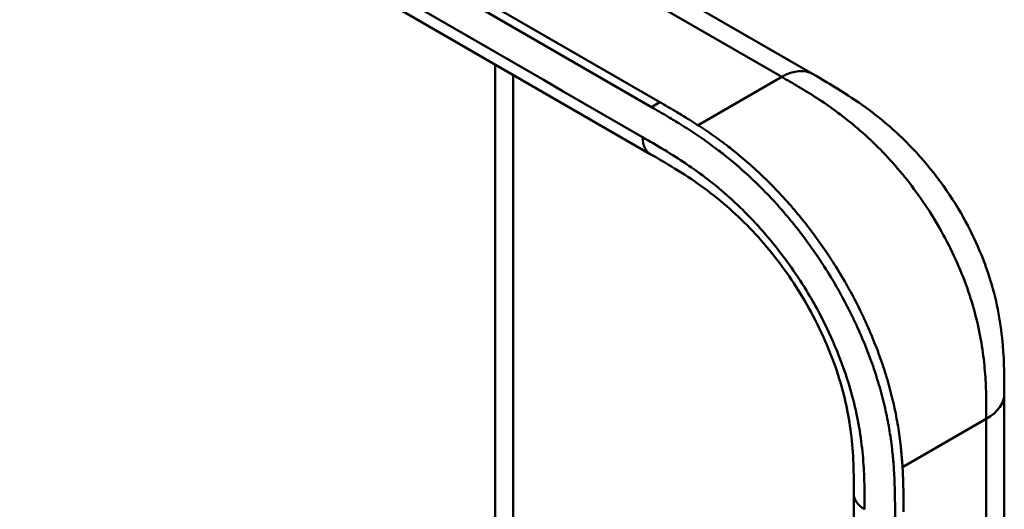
# Model space of a CAD drawing. Header units: millimetres. Extents: x 20 to 833, y 20 to 574.
# Tile 7 of 23: x 202 to 234, y 124 to 140. Entities that reach past the tile are written whole.
import ezdxf

# ---------------------------------------------------------------- set-up
doc = ezdxf.new("R2010")
doc.units = ezdxf.units.MM
doc.header["$LTSCALE"] = 2
doc.layers.add('Sichtbare Kanten(DIN)', color=7, linetype='Continuous', lineweight=50)
doc.layers.add('Sichtbare tangentiale Kanten(DIN)', color=7, linetype='Continuous', lineweight=50)

msp = doc.modelspace()

# ---------------------------------------------------------------- linework, layer by layer
at = {"layer": 'Sichtbare Kanten(DIN)'}
for p, q in [((178.053, 163.427), (222.878, 137.547)), ((222.604, 137.389), (177.778, 163.269)), ((222.57, 135.86), (181.579, 159.526)), ((217.921, 144.198), (227.85, 138.466)), ((217.525, 109.892), (217.525, 138.773)), ((222.57, 135.86), (222.57, 135.86)), ((234.09, 128.063), (234.09, 128.063)), ((229.193, 124.797), (229.193, 124.797)), ((229.193, 62.929), (229.193, 124.797))]:
    msp.add_line(p, q, dxfattribs=at)
for points, knots in [([(227.85, 138.466), (228.45, 138.119), (229.088, 137.744), (230.148, 136.951), (230.586, 136.573), (231.627, 135.509), (232.211, 134.747), (233.085, 133.237), (233.416, 132.485), (233.86, 131.031), (233.987, 130.312), (234.088, 129.087), (234.09, 128.561), (234.09, 128.063)], [0, 0, 0, 0, 0.636767, 0.636767, 1.094754, 1.094754, 1.798559, 1.798559, 2.40297, 2.40297, 2.975021, 2.975021, 3.432636, 3.432636, 3.432636, 3.432636]), ([(222.878, 137.547), (223.047, 137.45), (223.345, 137.278), (223.687, 137.072), (223.945, 136.911), (224.118, 136.801), (224.333, 136.659), (224.506, 136.541), (224.722, 136.389), (224.895, 136.264), (225.154, 136.068), (225.411, 135.864), (225.795, 135.54), (226.133, 135.234), (226.548, 134.828), (226.873, 134.486), (227.269, 134.037), (227.577, 133.662), (227.949, 133.175), (228.235, 132.772), (228.577, 132.254), (228.836, 131.828), (229.142, 131.285), (229.371, 130.842), (229.635, 130.282), (229.828, 129.829), (230.046, 129.259), (230.201, 128.803), (230.368, 128.235), (230.481, 127.783), (230.596, 127.225), (230.669, 126.786), (230.728, 126.302), (230.757, 125.985), (230.778, 125.672), (230.789, 125.466), (230.799, 125.212), (230.804, 125.01), (230.807, 124.761), (230.809, 124.514), (230.809, 124.318), (230.809, 124.221)], [-0.9999979, -0.9999979, -0.9999979, -0.9999979, -0.9583317, -0.927082, -0.9166655, -0.8958324, -0.8854159, -0.8645828, -0.8541662, -0.8333331, -0.8229166, -0.7916669, -0.7708339, -0.7291677, -0.7083346, -0.6666684, -0.6458353, -0.6041691, -0.583336, -0.5416698, -0.5208368, -0.4791706, -0.4583375, -0.4166713, -0.3958382, -0.354172, -0.3333389, -0.2916727, -0.2708396, -0.2291735, -0.2083404, -0.1666742, -0.1458411, -0.1145915, -0.1041749, -0.0833418, -0.0729253, -0.0520922, -0.0416756, -0.0208425, -0.0000095, -0.0000095, -0.0000095, -0.0000095]), ([(230.534, 124.062), (230.534, 124.16), (230.534, 124.356), (230.533, 124.602), (230.529, 124.852), (230.524, 125.053), (230.515, 125.308), (230.504, 125.514), (230.483, 125.826), (230.454, 126.143), (230.394, 126.628), (230.322, 127.067), (230.207, 127.624), (230.094, 128.076), (229.926, 128.644), (229.772, 129.101), (229.554, 129.67), (229.36, 130.123), (229.096, 130.684), (228.868, 131.127), (228.562, 131.67), (228.302, 132.096), (227.961, 132.614), (227.675, 133.017), (227.303, 133.504), (226.995, 133.879), (226.599, 134.327), (226.273, 134.67), (225.858, 135.076), (225.521, 135.382), (225.137, 135.705), (224.879, 135.91), (224.62, 136.105), (224.448, 136.231), (224.232, 136.383), (224.059, 136.5), (223.843, 136.643), (223.671, 136.753), (223.413, 136.914), (223.07, 137.119), (222.773, 137.291), (222.604, 137.389)], [0.0000095, 0.0000095, 0.0000095, 0.0000095, 0.0208425, 0.0416756, 0.0520922, 0.0729253, 0.0833418, 0.1041749, 0.1145915, 0.1458411, 0.1666742, 0.2083404, 0.2291735, 0.2708396, 0.2916727, 0.3333389, 0.354172, 0.3958382, 0.4166713, 0.4583375, 0.4791706, 0.5208368, 0.5416698, 0.583336, 0.6041691, 0.6458353, 0.6666684, 0.7083346, 0.7291677, 0.7708339, 0.7916669, 0.8229166, 0.8333331, 0.8541662, 0.8645828, 0.8854159, 0.8958324, 0.9166655, 0.927082, 0.9583317, 0.9999979, 0.9999979, 0.9999979, 0.9999979]), ([(229.193, 124.797), (229.193, 125.46), (229.186, 126.107), (229.024, 127.393), (228.888, 128.028), (228.45, 129.397), (228.121, 130.149), (227.377, 131.481), (226.967, 132.088), (226.068, 133.205), (225.566, 133.722), (224.503, 134.645), (223.934, 135.042), (223.101, 135.553), (222.837, 135.706), (222.57, 135.86)], [0, 0, 0, 0, 0.609028, 0.609028, 1.140262, 1.140262, 1.745142, 1.745142, 2.28517, 2.28517, 2.850958, 2.850958, 3.470181, 3.470181, 3.753639, 3.753639, 3.753639, 3.753639]), ([(177.218, 128.824), (186.611, 123.391), (196.071, 117.969), (206.577, 111.953), (207.616, 111.357), (208.656, 110.762)], [0, 0, 0, 0, 10.000141, 10.000141, 11.098049, 11.098049, 11.098049, 11.098049]), ([(234.09, 128.063), (234.09, 117.177), (234.09, 106.29), (234.09, 85.667), (234.09, 75.931), (234.09, 66.195)], [0, 0, 0, 0, 10, 10, 18.94314, 18.94314, 18.94314, 18.94314])]:
    msp.add_open_spline(points, degree=3, knots=knots, dxfattribs=at)
at = {"layer": 'Sichtbare tangentiale Kanten(DIN)'}
for p, q in [((226.847, 138.369), (216.921, 144.099)), ((218.11, 138.434), (218.11, 110.23)), ((224.124, 136.797), (226.847, 138.369)), ((226.85, 138.367), (226.847, 138.369)), ((222.604, 137.389), (222.878, 137.547)), ((227.938, 137.714), (227.938, 137.714)), ((230.054, 136.006), (230.054, 136.007)), ((233.478, 128.524), (233.478, 128.524)), ((233.504, 127.247), (230.778, 125.673))]:
    msp.add_line(p, q, dxfattribs=at)
for points, degree in [([(222.321, 136.409), (208.658, 144.298), (194.994, 152.186), (181.331, 160.075)], 3), ([(226.85, 138.367), (227.24, 138.592), (227.594, 138.614), (227.85, 138.466)], 3), ([(222.57, 135.86), (222.416, 135.948), (222.321, 136.138), (222.321, 136.409)], 3), ([(233.504, 127.247), (233.895, 127.472), (234.09, 127.768), (234.09, 128.063)], 3), ([(233.504, 65.379), (233.504, 96.313), (233.504, 127.247)], 2), ([(229.193, 124.797), (229.193, 124.62), (229.31, 124.443), (229.544, 124.307)], 3)]:
    msp.add_open_spline(points, degree=degree, dxfattribs=at)
for points, degree, knots in [([(233.504, 127.247), (233.504, 127.452), (233.504, 127.663), (233.501, 127.877), (233.497, 128.115), (233.489, 128.356), (233.473, 128.599), (233.456, 128.862), (233.43, 129.128), (233.394, 129.398), (233.355, 129.679), (233.305, 129.964), (233.238, 130.261), (233.172, 130.558), (233.09, 130.862), (232.993, 131.168), (232.895, 131.476), (232.781, 131.786), (232.652, 132.094), (232.524, 132.402), (232.381, 132.708), (232.224, 133.011), (232.068, 133.31), (231.898, 133.607), (231.718, 133.894), (231.539, 134.181), (231.349, 134.457), (231.151, 134.723), (230.955, 134.988), (230.75, 135.242), (230.537, 135.485), (230.329, 135.723), (230.114, 135.951), (229.892, 136.168), (229.679, 136.376), (229.46, 136.574), (229.238, 136.761), (229.027, 136.938), (228.813, 137.105), (228.597, 137.263), (228.393, 137.412), (228.186, 137.553), (227.979, 137.687), (227.784, 137.813), (227.588, 137.934), (227.394, 138.049), (227.21, 138.159), (227.028, 138.264), (226.85, 138.367)], 3, [0, 0, 0, 0, 0.200333, 0.200333, 0.200333, 0.423418, 0.423418, 0.423418, 0.666166, 0.666166, 0.666166, 0.918702, 0.918702, 0.918702, 1.172126, 1.172126, 1.172126, 1.426817, 1.426817, 1.426817, 1.680705, 1.680705, 1.680705, 1.931989, 1.931989, 1.931989, 2.183319, 2.183319, 2.183319, 2.432871, 2.432871, 2.432871, 2.676761, 2.676761, 2.676761, 2.911928, 2.911928, 2.911928, 3.136372, 3.136372, 3.136372, 3.349104, 3.349104, 3.349104, 3.549929, 3.549929, 3.549929, 3.740151, 3.740151, 3.740151, 3.740151]), ([(214.607, 106.184), (214.607, 106.184), (214.603, 106.186), (214.531, 106.219), (214.392, 106.284), (214.183, 106.384), (213.914, 106.517), (213.592, 106.685), (213.277, 106.855), (212.964, 107.029), (212.651, 107.206), (211.954, 107.611), (210.87, 108.243), (209.4, 109.098), (207.544, 110.18), (205.299, 111.486), (203.055, 112.793), (200.812, 114.1), (198.568, 115.406), (196.325, 116.713), (194.081, 118.019), (191.837, 119.326), (189.593, 120.633), (187.573, 121.809), (185.778, 122.854), (184.208, 123.768), (182.863, 124.552), (181.741, 125.205), (180.618, 125.859), (179.495, 126.513), (178.373, 127.166), (177.406, 127.729), (176.599, 128.2), (175.942, 128.581), (175.449, 128.872), (175.116, 129.076), (174.792, 129.285), (174.481, 129.499), (174.186, 129.721), (173.856, 129.995), (173.509, 130.33), (173.177, 130.733), (172.904, 131.207), (172.745, 131.749), (172.731, 132.298), (172.892, 132.964), (173.334, 133.723), (174.03, 134.411), (174.841, 135.002), (175.661, 135.504), (176.31, 135.876), (176.741, 136.123), (177.086, 136.32), (177.291, 136.438), (177.444, 136.525), (177.546, 136.584), (177.598, 136.614)], 5, [0, 0, 0, 0, 0, 0, 0.000053, 0.006056, 0.116047, 0.226038, 0.33603, 0.446021, 0.556012, 0.666003, 0.775995, 0.885986, 1.682703, 2.479419, 3.276135, 4.072852, 4.869568, 5.666285, 6.463001, 7.259718, 8.056434, 8.853151, 9.649867, 10.446583, 10.844942, 11.2433, 11.641658, 12.040016, 12.438375, 12.836733, 13.235091, 13.633449, 13.75616, 13.87887, 14.001581, 14.124292, 14.247002, 14.369713, 14.492424, 14.615134, 14.860555, 15.105977, 15.351398, 15.596819, 15.84224, 16.087662, 16.578504, 17.069347, 17.314768, 17.560189, 17.652615, 17.745041, 17.837467, 17.933544, 17.933544, 17.933544, 17.933544, 17.933544, 17.933544]), ([(228.042, 130.738), (227.918, 130.97), (227.786, 131.2), (227.65, 131.422), (227.298, 131.998), (226.898, 132.557), (226.478, 133.062), (226.061, 133.564), (225.61, 134.032), (225.148, 134.446), (225.146, 134.448), (225.144, 134.449), (225.142, 134.451), (224.913, 134.656), (224.681, 134.849), (224.447, 135.03), (224.445, 135.032), (224.443, 135.033), (224.44, 135.035), (224.208, 135.215), (223.973, 135.383), (223.741, 135.54), (223.737, 135.543), (223.733, 135.546), (223.729, 135.549), (223.5, 135.702), (223.275, 135.845), (223.029, 135.993), (223.025, 135.996), (223.021, 135.998), (223.017, 136.001), (222.778, 136.146), (222.549, 136.277), (222.321, 136.409)], 3, [62.33301, 62.33301, 62.33301, 62.33301, 62.530517, 62.530517, 62.530517, 63.043494, 63.043494, 63.043494, 63.552237, 63.552237, 63.552237, 63.554207, 63.554207, 63.554207, 63.806635, 63.806635, 63.806635, 63.809067, 63.809067, 63.809067, 64.060403, 64.060403, 64.060403, 64.06491, 64.06491, 64.06491, 64.312256, 64.312256, 64.312256, 64.316327, 64.316327, 64.316327, 64.558412, 64.558412, 64.558412, 64.558412]), ([(229.538, 125.114), (229.53, 125.414), (229.517, 125.685), (229.493, 125.963), (229.493, 125.968), (229.493, 125.973), (229.492, 125.977), (229.468, 126.26), (229.433, 126.552), (229.386, 126.847), (229.385, 126.849), (229.385, 126.852), (229.384, 126.854), (229.336, 127.151), (229.275, 127.454), (229.201, 127.757), (229.2, 127.759), (229.2, 127.76), (229.2, 127.761), (229.049, 128.373), (228.838, 129.005), (228.58, 129.614), (228.422, 129.99), (228.241, 130.368), (228.042, 130.738)], 3, [60.744241, 60.744241, 60.744241, 60.744241, 60.992687, 60.992687, 60.992687, 60.996983, 60.996983, 60.996983, 61.249514, 61.249514, 61.249514, 61.251636, 61.251636, 61.251636, 61.505377, 61.505377, 61.505377, 61.506519, 61.506519, 61.506519, 62.017834, 62.017834, 62.017834, 62.33301, 62.33301, 62.33301, 62.33301]), ([(229.544, 124.307), (229.544, 124.346), (229.544, 124.385), (229.544, 124.457), (229.544, 124.49), (229.544, 124.555), (229.544, 124.588), (229.543, 124.784), (229.542, 124.948), (229.538, 125.114)], 3, [60.4984537, 60.4984537, 60.4984537, 60.4984537, 60.5342773, 60.5342773, 60.5642722, 60.5642722, 60.5942671, 60.5942671, 60.7442414, 60.7442414, 60.7442414, 60.7442414])]:
    msp.add_open_spline(points, degree=degree, knots=knots, dxfattribs=at)

doc.saveas('drawing.dxf')
